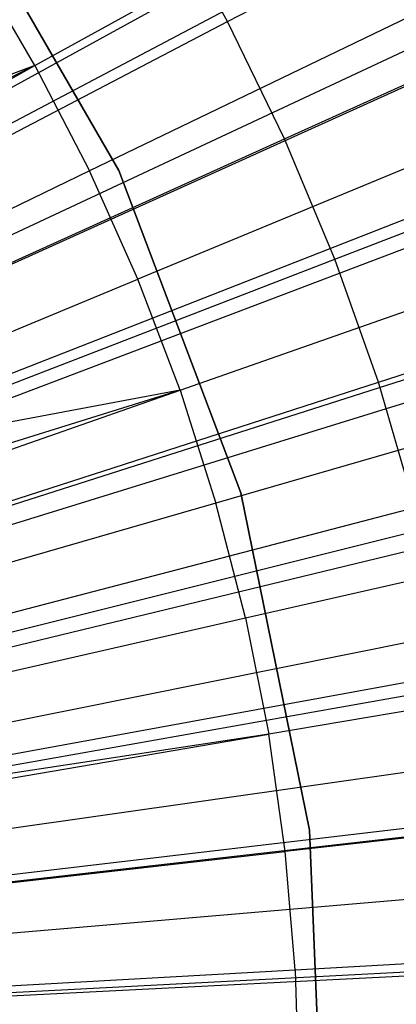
# Model space of a CAD drawing. Extents: x -8.3 to 8.8, y -6 to 6.
# Tile 112 of 177: x 0.732 to 0.843, y 0.025 to 0.314. Entities that reach past the tile are written whole.
import ezdxf

# ---------------------------------------------------------------- set-up
doc = ezdxf.new("R2010")
doc.units = 0
doc.header["$LTSCALE"] = 2.54
doc.layers.get('0').update_dxf_attribs({"linetype": 'CONTINUOUS'})

# ---------------------------------------------------------------- blocks, each defined once
blk = doc.blocks.new('DROPS_COLOR_A_STL')
at = {"color": 0}
for p, q in [((9.19282, 0.3139, 13.92904), (9.34236, 0.39197, 13.89275)), ((9.19282, 0.3139, 13.92904), (9.34236, 0.39197, 13.89275)), ((9.13607, 0.30094, 14.02141), (9.28151, 0.38133, 13.98782)), ((9.13607, 0.30094, 14.02141), (9.28151, 0.38133, 13.98782)), ((9.16073, 0.27008, 164.41781), (9.11004, 0.35788, 164.41781)), ((9.11004, 0.35788, 164.51781), (9.16073, 0.27008, 164.51781)), ((9.11004, 0.35788, 164.51781), (9.16073, 0.27008, 164.51781)), ((9.16073, 0.27008, 164.41781), (9.11004, 0.35788, 164.41781)), ((8.91393, 0.17665, 1.9291), (9.23408, 0.35207, 1.98105)), ((8.91393, 0.17665, 1.9291), (9.23408, 0.35207, 1.98105)), ((9.20961, 0.27938, 13.92904), (9.36333, 0.34886, 13.89275)), ((9.20961, 0.27938, 13.92904), (9.36333, 0.34886, 13.89275)), ((9.19282, 0.3139, 13.92904), (9.17409, 0.34741, 13.92904)), ((9.19282, 0.3139, 13.92904), (9.17409, 0.34741, 13.92904)), ((9.30181, 0.34204, 13.98782), (9.15209, 0.26994, 14.02141)), ((9.30181, 0.34204, 13.98782), (9.15209, 0.26994, 14.02141)), ((9.13607, 0.30094, 14.02141), (9.11834, 0.331, 14.02141)), ((9.13607, 0.30094, 14.02141), (9.11834, 0.331, 14.02141)), ((9.04374, 0.23607, 13.96019), (9.19282, 0.3139, 13.92904)), ((9.04374, 0.23607, 13.96019), (9.19282, 0.3139, 13.92904)), ((9.20961, 0.27938, 13.92904), (9.19282, 0.3139, 13.92904)), ((9.20961, 0.27938, 13.92904), (9.19282, 0.3139, 13.92904)), ((8.92458, 0.15563, 1.9291), (9.25532, 0.31018, 1.98105)), ((8.92458, 0.15563, 1.9291), (9.25532, 0.31018, 1.98105)), ((9.22443, 0.24396, 13.92904), (9.38183, 0.30464, 13.89275)), ((9.22443, 0.24396, 13.92904), (9.38183, 0.30464, 13.89275)), ((9.31987, 0.30168, 13.98782), (9.16634, 0.23808, 14.02141)), ((9.31987, 0.30168, 13.98782), (9.16634, 0.23808, 14.02141)), ((9.13607, 0.30094, 14.02141), (8.97682, 0.24207, 14.0503)), ((9.13607, 0.30094, 14.02141), (8.97682, 0.24207, 14.0503)), ((9.13607, 0.30094, 14.02141), (8.9856, 0.2275, 14.0503)), ((9.13607, 0.30094, 14.02141), (8.9856, 0.2275, 14.0503)), ((8.98978, 0.22009, 14.0503), (9.13607, 0.30094, 14.02141)), ((8.98978, 0.22009, 14.0503), (9.13607, 0.30094, 14.02141)), ((9.13607, 0.30094, 14.02141), (9.15209, 0.26994, 14.02141)), ((9.13607, 0.30094, 14.02141), (9.15209, 0.26994, 14.02141)), ((9.05637, 0.21011, 13.96019), (9.20961, 0.27938, 13.92904)), ((9.05637, 0.21011, 13.96019), (9.20961, 0.27938, 13.92904)), ((9.22443, 0.24396, 13.92904), (9.20961, 0.27938, 13.92904)), ((9.22443, 0.24396, 13.92904), (9.20961, 0.27938, 13.92904)), ((9.15209, 0.26994, 14.02141), (9.0015, 0.19742, 14.0503)), ((9.15209, 0.26994, 14.02141), (9.0015, 0.19742, 14.0503)), ((9.16634, 0.23808, 14.02141), (9.15209, 0.26994, 14.02141)), ((9.16634, 0.23808, 14.02141), (9.15209, 0.26994, 14.02141)), ((9.19668, 0.17528, 164.41781), (9.16073, 0.27008, 164.41781)), ((9.16073, 0.27008, 164.41781), (9.16073, 0.27008, 164.51781)), ((9.16073, 0.27008, 164.51781), (9.19668, 0.17528, 164.51781)), ((9.16073, 0.27008, 164.41781), (9.16073, 0.27008, 164.51781)), ((9.16073, 0.27008, 164.51781), (9.19668, 0.17528, 164.51781)), ((9.19668, 0.17528, 164.41781), (9.16073, 0.27008, 164.41781)), ((8.93387, 0.13397, 1.9291), (9.27383, 0.26702, 1.98105)), ((8.93387, 0.13397, 1.9291), (9.27383, 0.26702, 1.98105)), ((9.17879, 0.20548, 14.02141), (9.33564, 0.26037, 13.98782)), ((9.17879, 0.20548, 14.02141), (9.33564, 0.26037, 13.98782)), ((9.23722, 0.20777, 13.92904), (9.3978, 0.25944, 13.89275)), ((9.23722, 0.20777, 13.92904), (9.3978, 0.25944, 13.89275)), ((9.06751, 0.18348, 13.96019), (9.22443, 0.24396, 13.92904)), ((9.06751, 0.18348, 13.96019), (9.22443, 0.24396, 13.92904)), ((9.23722, 0.20777, 13.92904), (9.22443, 0.24396, 13.92904)), ((9.23722, 0.20777, 13.92904), (9.22443, 0.24396, 13.92904)), ((9.01192, 0.17412, 14.0503), (9.16634, 0.23808, 14.02141)), ((9.01192, 0.17412, 14.0503), (9.16634, 0.23808, 14.02141)), ((9.17879, 0.20548, 14.02141), (9.16634, 0.23808, 14.02141)), ((9.17879, 0.20548, 14.02141), (9.16634, 0.23808, 14.02141)), ((9.28953, 0.22276, 1.98105), (8.94175, 0.11176, 1.9291)), ((9.28953, 0.22276, 1.98105), (8.94175, 0.11176, 1.9291)), ((9.34907, 0.21824, 13.98782), (9.18938, 0.17223, 14.02141)), ((9.34907, 0.21824, 13.98782), (9.18938, 0.17223, 14.02141)), ((9.07713, 0.15626, 13.96019), (9.23722, 0.20777, 13.92904)), ((9.07713, 0.15626, 13.96019), (9.23722, 0.20777, 13.92904)), ((9.24794, 0.17091, 13.92904), (9.23722, 0.20777, 13.92904)), ((9.24794, 0.17091, 13.92904), (9.23722, 0.20777, 13.92904)), ((9.17879, 0.20548, 14.02141), (9.01192, 0.17412, 14.0503)), ((9.17879, 0.20548, 14.02141), (9.01192, 0.17412, 14.0503)), ((9.17879, 0.20548, 14.02141), (9.01912, 0.15562, 14.0503)), ((9.17879, 0.20548, 14.02141), (9.01912, 0.15562, 14.0503)), ((9.02102, 0.15028, 14.0503), (9.17879, 0.20548, 14.02141)), ((9.02102, 0.15028, 14.0503), (9.17879, 0.20548, 14.02141)), ((9.17879, 0.20548, 14.02141), (9.18938, 0.17223, 14.02141)), ((9.17879, 0.20548, 14.02141), (9.18938, 0.17223, 14.02141)), ((8.94819, 0.0891, 1.9291), (9.30237, 0.17758, 1.98105)), ((8.94819, 0.0891, 1.9291), (9.30237, 0.17758, 1.98105)), ((9.21696, 0.07594, 164.41781), (9.19668, 0.17528, 164.41781)), ((9.19668, 0.17528, 164.41781), (9.19668, 0.17528, 164.51781)), ((9.19668, 0.17528, 164.51781), (9.21696, 0.07594, 164.51781)), ((9.19668, 0.17528, 164.41781), (9.19668, 0.17528, 164.51781)), ((9.19668, 0.17528, 164.51781), (9.21696, 0.07594, 164.51781)), ((9.21696, 0.07594, 164.41781), (9.19668, 0.17528, 164.41781)), ((9.1981, 0.13844, 14.02141), (9.36011, 0.17542, 13.98782)), ((9.1981, 0.13844, 14.02141), (9.36011, 0.17542, 13.98782)), ((9.18938, 0.17223, 14.02141), (9.02877, 0.12596, 14.0503)), ((9.18938, 0.17223, 14.02141), (9.02877, 0.12596, 14.0503)), ((9.1981, 0.13844, 14.02141), (9.18938, 0.17223, 14.02141)), ((9.1981, 0.13844, 14.02141), (9.18938, 0.17223, 14.02141)), ((9.08519, 0.12853, 13.96019), (9.24794, 0.17091, 13.92904)), ((9.08519, 0.12853, 13.96019), (9.24794, 0.17091, 13.92904)), ((9.03515, 0.10125, 14.0503), (9.1981, 0.13844, 14.02141)), ((9.03515, 0.10125, 14.0503), (9.1981, 0.13844, 14.02141)), ((9.1981, 0.13844, 14.02141), (9.20491, 0.10421, 14.02141)), ((9.1981, 0.13844, 14.02141), (9.20491, 0.10421, 14.02141)), ((9.09168, 0.1004, 13.96019), (9.25655, 0.1335, 13.92904)), ((9.09168, 0.1004, 13.96019), (9.25655, 0.1335, 13.92904)), ((9.31229, 0.13167, 1.98105), (8.95317, 0.06606, 1.9291)), ((9.31229, 0.13167, 1.98105), (8.95317, 0.06606, 1.9291)), ((9.36874, 0.13205, 13.98782), (9.20491, 0.10421, 14.02141)), ((9.36874, 0.13205, 13.98782), (9.20491, 0.10421, 14.02141)), ((9.20491, 0.10421, 14.02141), (9.03964, 0.07901, 14.0503)), ((9.20491, 0.10421, 14.02141), (9.03964, 0.07901, 14.0503)), ((9.04013, 0.07622, 14.0503), (9.20491, 0.10421, 14.02141)), ((9.04013, 0.07622, 14.0503), (9.20491, 0.10421, 14.02141)), ((9.20979, 0.06966, 14.02141), (9.20491, 0.10421, 14.02141)), ((9.20979, 0.06966, 14.02141), (9.20491, 0.10421, 14.02141)), ((9.09655, 0.07194, 13.96019), (9.26304, 0.09566, 13.92904)), ((9.09655, 0.07194, 13.96019), (9.26304, 0.09566, 13.92904)), ((9.37492, 0.08826, 13.98782), (9.20979, 0.06966, 14.02141)), ((9.37492, 0.08826, 13.98782), (9.20979, 0.06966, 14.02141)), ((8.95666, 0.04276, 1.9291), (9.31924, 0.08523, 1.98105)), ((8.95666, 0.04276, 1.9291), (9.31924, 0.08523, 1.98105)), ((9.22104, -0.02537, 164.41781), (9.21696, 0.07594, 164.41781)), ((9.21696, 0.07594, 164.41781), (9.21696, 0.07594, 164.51781)), ((9.21696, 0.07594, 164.51781), (9.22104, -0.02537, 164.51781)), ((9.21696, 0.07594, 164.41781), (9.21696, 0.07594, 164.51781)), ((9.21696, 0.07594, 164.51781), (9.22104, -0.02537, 164.51781)), ((9.22104, -0.02537, 164.41781), (9.21696, 0.07594, 164.41781)), ((9.0437, 0.05094, 14.0503), (9.20979, 0.06966, 14.02141)), ((9.0437, 0.05094, 14.0503), (9.20979, 0.06966, 14.02141)), ((9.21272, 0.03488, 14.02141), (9.20979, 0.06966, 14.02141)), ((9.21272, 0.03488, 14.02141), (9.20979, 0.06966, 14.02141)), ((9.09982, 0.04326, 13.96019), (9.26738, 0.05752, 13.92904)), ((9.09982, 0.04326, 13.96019), (9.26738, 0.05752, 13.92904)), ((9.21272, 0.03488, 14.02141), (9.37864, 0.0442, 13.98782)), ((9.21272, 0.03488, 14.02141), (9.37864, 0.0442, 13.98782)), ((8.95865, 0.01928, 1.9291), (9.32321, 0.03843, 1.98105)), ((8.95865, 0.01928, 1.9291), (9.32321, 0.03843, 1.98105)), ((9.04584, 0.02551, 14.0503), (9.21272, 0.03488, 14.02141)), ((9.04584, 0.02551, 14.0503), (9.21272, 0.03488, 14.02141)), ((9.21272, 0.03488, 14.02141), (9.2137, 0, 14.02141)), ((9.21272, 0.03488, 14.02141), (9.2137, 0, 14.02141))]:
    blk.add_line(p, q, dxfattribs=at)
blk = doc.blocks.new('GROUP_1')
at = {"color": 0}
for p, q in [((8.83488, 6.1721, 0.01151), (9.16214, 6.345, 0.04602)), ((8.83488, 6.1721, 0.01151), (9.16214, 6.345, 0.04602)), ((8.84503, 6.15134, 0.01151), (9.18241, 6.30356, 0.04602)), ((8.84503, 6.15134, 0.01151), (9.18241, 6.30356, 0.04602)), ((8.85388, 6.12999, 0.01151), (9.20006, 6.26094, 0.04602)), ((8.85388, 6.12999, 0.01151), (9.20006, 6.26094, 0.04602)), ((8.86138, 6.10813, 0.01151), (9.21503, 6.2173, 0.04602)), ((8.86138, 6.10813, 0.01151), (9.21503, 6.2173, 0.04602)), ((8.8675, 6.08585, 0.01151), (9.22726, 6.17282, 0.04602)), ((8.8675, 6.08585, 0.01151), (9.22726, 6.17282, 0.04602)), ((8.87223, 6.06323, 0.01151), (9.2367, 6.12767, 0.04602)), ((8.87223, 6.06323, 0.01151), (9.2367, 6.12767, 0.04602)), ((8.87555, 6.04036, 0.01151), (9.24332, 6.08201, 0.04602)), ((8.87555, 6.04036, 0.01151), (9.24332, 6.08201, 0.04602)), ((8.87743, 6.01732, 0.01151), (9.24708, 6.03603, 0.04602)), ((8.87743, 6.01732, 0.01151), (9.24708, 6.03603, 0.04602))]:
    blk.add_line(p, q, dxfattribs=at)
blk.add_blockref('DROPS_COLOR_A_STL', (-0.0852, 5.99854, -1.80007), dxfattribs=at)

msp = doc.modelspace()

# ---------------------------------------------------------------- block references
at = {"color": 0}
msp.add_blockref('GROUP_1', (-8.3148, -5.99854, 1.80007), dxfattribs=at)

doc.saveas('drawing.dxf')
